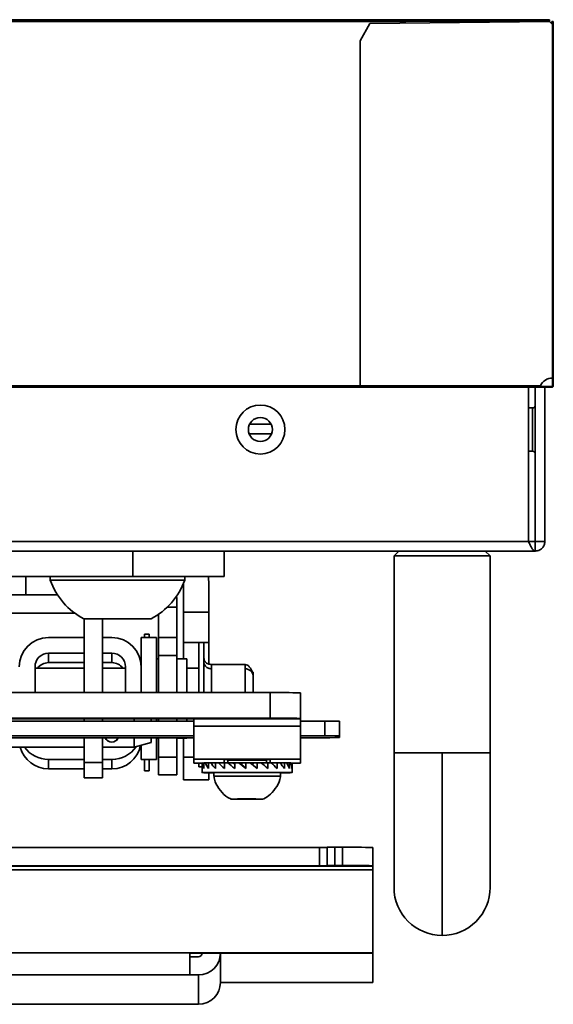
# Model space of a CAD drawing. Header units: millimetres. Extents: x 1 to 1119, y -1 to 863.
# Tile 76 of 211: x 561 to 580, y 556 to 590. Entities that reach past the tile are written whole.
import ezdxf

# ---------------------------------------------------------------- set-up
doc = ezdxf.new("R2010")
doc.units = ezdxf.units.MM

msp = doc.modelspace()

# ---------------------------------------------------------------- linework, layer by layer
at = {"color": 7, "linetype": 'Continuous', "lineweight": 35}
for p, q in [((579.5043, 589.7501), (176.1009, 589.7501)), ((579.5043, 589.7001), (176.1009, 589.7001)), ((574.5026, 589.6835), (181.1026, 589.6835)), ((573.2806, 589.6168), (572.9473, 589.0168)), ((579.514, 589.6835), (573.2806, 589.6168)), ((574.5026, 589.6299), (574.5026, 589.6835)), ((579.5043, 589.7001), (579.5043, 589.7501)), ((579.6139, 589.5835), (579.514, 589.6835)), ((579.5145, 589.6835), (579.514, 589.6835)), ((579.5909, 589.607), (579.5145, 589.6835)), ((579.5909, 589.6065), (579.5909, 589.6835)), ((579.5909, 589.6835), (579.6143, 589.6835)), ((579.6139, 577.3168), (579.6139, 589.5835)), ((579.6143, 589.584), (579.6143, 589.6835)), ((579.6143, 589.6835), (579.641, 589.6835)), ((579.6143, 589.584), (579.641, 589.584)), ((579.641, 589.6835), (579.641, 589.584)), ((579.641, 577.3168), (579.641, 589.584)), ((572.9473, 589.0168), (572.9473, 577.0501)), ((579.6139, 577.3168), (579.641, 577.3168)), ((579.641, 577.3168), (579.6143, 577.3168)), ((579.641, 577.3168), (579.641, 577.0501)), ((572.9473, 577.0501), (400.3343, 577.0501)), ((572.9473, 577.0035), (400.3359, 577.0035)), ((579.1923, 577.0501), (572.9473, 577.0501)), ((572.9473, 577.0501), (572.9473, 576.9968)), ((579.1749, 576.9968), (572.9473, 576.9968)), ((578.7802, 571.6501), (578.7802, 576.9968)), ((579.0159, 571.6501), (579.0159, 576.9968)), ((579.4295, 576.9968), (579.1749, 576.9968)), ((579.4295, 577.0235), (579.1859, 577.0235)), ((579.3713, 577.0268), (579.1868, 577.0268)), ((579.3493, 571.6501), (579.3493, 576.9968)), ((579.5876, 577.0235), (579.4295, 577.0235)), ((579.4295, 576.9968), (579.4295, 577.0235)), ((579.5876, 576.9968), (579.4295, 576.9968)), ((579.5876, 576.9968), (579.5876, 577.0235)), ((579.641, 577.0501), (579.6143, 577.0501)), ((578.9159, 576.2835), (578.7802, 576.2835)), ((569.8535, 575.7168), (569.1051, 575.7168)), ((569.868, 575.3835), (569.0906, 575.3835)), ((578.7802, 574.7835), (578.9159, 574.7835)), ((578.7802, 571.6501), (176.845, 571.6501)), ((578.7802, 571.6501), (579.0159, 571.6501)), ((579.0159, 571.3168), (579.0159, 571.6501)), ((579.0159, 571.6501), (579.3493, 571.6501)), ((176.6093, 571.3168), (579.0159, 571.3168)), ((565.0518, 570.4312), (565.0518, 571.3168)), ((568.2268, 571.3168), (568.2268, 570.4312)), ((574.2826, 571.3168), (574.1159, 571.1501)), ((574.1159, 571.1501), (574.1159, 564.3168)), ((574.1159, 571.1501), (575.7826, 571.1501)), ((575.7826, 571.1501), (577.4493, 571.1501)), ((577.4493, 571.1501), (577.2826, 571.3168)), ((577.4493, 564.3168), (577.4493, 571.1501)), ((548.1184, 570.4312), (565.0518, 570.4312)), ((561.3476, 570.4312), (561.3476, 569.7987)), ((562.1893, 570.4312), (562.1893, 570.3045)), ((568.2268, 570.4312), (565.0518, 570.4312)), ((566.856, 570.3045), (566.856, 570.4312)), ((566.8559, 570.3045), (562.1893, 570.3045)), ((566.812, 570.1772), (566.8116, 570.1918)), ((566.812, 569.2001), (566.812, 570.1772)), ((567.6976, 570.1772), (567.6976, 569.2001)), ((559.7601, 569.7987), (561.3476, 569.7987)), ((561.3476, 569.7987), (562.4429, 569.7987)), ((566.5768, 569.6717), (566.5724, 569.754)), ((566.5768, 569.6717), (566.5768, 569.3728)), ((563.0375, 569.1663), (560.8184, 569.1663)), ((565.9444, 569.1206), (565.9444, 568.3145)), ((566.5768, 569.3728), (566.5768, 568.3145)), ((567.6976, 569.2001), (566.812, 569.2001)), ((566.812, 568.1418), (566.812, 569.2001)), ((567.6976, 569.2001), (567.6976, 568.1418)), ((565.6892, 568.9645), (563.3559, 568.9645)), ((563.3695, 566.4059), (563.3695, 568.9645)), ((564.0019, 566.4059), (564.0019, 568.9645)), ((565.6254, 568.4343), (565.4561, 568.4343)), ((565.4561, 568.3145), (565.4561, 568.4343)), ((565.6254, 568.4343), (565.6254, 568.3145)), ((562.1301, 568.3203), (563.3695, 568.3203)), ((564.0019, 568.3203), (564.3315, 568.3203)), ((565.3475, 568.3145), (565.3475, 566.4059)), ((565.3475, 568.3145), (565.8724, 568.3145)), ((565.8724, 568.3145), (565.8724, 566.4059)), ((565.9444, 568.3145), (566.5768, 568.3145)), ((565.9444, 568.3145), (565.9444, 567.6946)), ((566.5768, 568.3145), (566.5768, 567.6946)), ((567.6976, 568.1418), (566.812, 568.1418)), ((566.812, 567.5737), (566.812, 568.1418)), ((567.3456, 566.4059), (567.3456, 568.1418)), ((567.5149, 568.1418), (567.5149, 566.4059)), ((567.6976, 567.3986), (567.6976, 568.1418)), ((563.3695, 567.7699), (562.1301, 567.7699)), ((562.1301, 567.4464), (562.1301, 567.7699)), ((564.3315, 567.7699), (564.0019, 567.7699)), ((564.3315, 567.4464), (564.3315, 567.7699)), ((565.9444, 567.6946), (566.5768, 567.6946)), ((565.9444, 567.6946), (565.9444, 566.4059)), ((566.5768, 567.6946), (566.5768, 566.4059)), ((563.3695, 567.4464), (562.1301, 567.4464)), ((564.3315, 567.4464), (564.0019, 567.4464)), ((565.9444, 567.5737), (565.8724, 567.5737)), ((566.9307, 567.5737), (566.5768, 567.5737)), ((566.9307, 567.5737), (566.9307, 566.4059)), ((568.95, 567.3832), (567.7901, 567.3832)), ((561.6645, 567.3043), (561.6645, 566.4059)), ((563.3695, 567.2562), (561.6645, 567.2562)), ((564.7971, 567.2562), (564.0019, 567.2562)), ((564.7971, 566.4059), (564.7971, 567.3043)), ((567.3456, 567.2562), (566.9307, 567.2562)), ((569.8143, 566.4059), (543.3559, 566.4059)), ((569.8143, 565.5203), (569.8143, 566.4059)), ((570.8726, 566.3999), (570.8726, 565.5143)), ((543.3559, 565.5203), (569.8143, 565.5203)), ((567.1684, 565.4961), (546.0018, 565.4961)), ((559.6331, 565.4157), (567.1684, 565.4157)), ((563.3695, 565.4157), (563.3695, 565.4961)), ((564.0019, 565.4157), (564.0019, 565.4961)), ((565.1075, 565.4961), (565.1075, 565.4157)), ((565.6953, 565.4961), (565.6953, 565.4157)), ((565.8724, 565.4961), (565.8724, 565.4157)), ((565.9444, 565.4961), (565.9444, 565.4157)), ((566.5768, 565.4961), (566.5768, 565.4157)), ((566.9307, 565.4961), (566.9307, 565.4157)), ((567.1684, 565.4943), (567.1684, 565.4961)), ((570.8726, 565.4943), (567.1684, 565.4943)), ((567.1684, 565.4943), (567.1684, 565.2388)), ((570.8726, 565.5143), (570.8726, 565.4943)), ((570.8726, 565.2388), (570.8726, 565.4943)), ((570.8726, 565.4157), (571.7193, 565.4157)), ((571.7193, 564.9094), (571.7193, 565.4157)), ((572.2273, 565.4128), (572.2273, 564.9065)), ((567.1684, 565.2388), (570.8726, 565.2388)), ((567.1684, 564.0927), (567.1684, 565.2388)), ((570.8726, 565.2388), (570.8726, 564.0927)), ((567.1684, 564.8381), (559.1251, 564.8381)), ((559.6331, 564.9094), (567.1684, 564.9094)), ((563.3695, 563.9779), (563.3695, 564.8381)), ((564.0019, 563.9779), (564.0019, 564.8381)), ((565.1075, 564.8381), (565.1075, 564.5134)), ((565.1075, 564.5134), (565.6953, 564.6709)), ((565.6953, 564.8381), (565.6953, 564.6709)), ((565.8724, 564.8381), (565.8724, 564.0812)), ((565.9444, 564.822), (565.8724, 564.822)), ((565.9444, 564.8381), (565.9444, 564.172)), ((566.5768, 564.8381), (566.5768, 564.172)), ((566.9307, 564.822), (566.5768, 564.822)), ((566.812, 564.1637), (566.812, 564.822)), ((566.9307, 564.8381), (566.9307, 564.822)), ((570.8726, 564.9094), (571.7193, 564.9094)), ((572.2273, 564.9065), (572.2273, 564.8472)), ((559.8924, 564.5134), (563.3695, 564.5134)), ((564.0019, 564.5134), (565.1075, 564.5134)), ((565.3475, 564.5777), (565.3475, 564.0812)), ((575.7826, 564.3168), (575.7826, 557.9835)), ((562.1301, 564.087), (563.3695, 564.087)), ((562.1301, 564.087), (562.1301, 563.7634)), ((563.3695, 563.9779), (564.0019, 563.9779)), ((563.3695, 563.4487), (563.3695, 563.9779)), ((564.0019, 564.087), (564.3315, 564.087)), ((564.0019, 563.4487), (564.0019, 563.9779)), ((564.3315, 564.087), (564.3315, 563.7634)), ((565.3475, 564.0812), (565.8724, 564.0812)), ((565.4561, 563.693), (565.4561, 564.0812)), ((565.6254, 564.0812), (565.6254, 563.693)), ((565.9444, 564.172), (566.5768, 564.172)), ((565.9444, 564.172), (565.9444, 563.552)), ((566.5768, 564.172), (566.5768, 563.552)), ((566.812, 563.3793), (566.812, 564.1637)), ((570.8726, 564.0927), (567.1684, 564.0927)), ((567.1684, 563.9586), (567.1684, 564.0927)), ((567.3456, 563.8272), (567.3456, 563.9552)), ((567.4594, 563.9642), (567.4594, 563.7683)), ((567.4704, 563.965), (567.5224, 563.9649)), ((567.5224, 563.9664), (567.5224, 563.7705)), ((567.5671, 563.9672), (567.6795, 563.9668)), ((567.6795, 563.9685), (567.6795, 563.7726)), ((567.7551, 563.9692), (567.9208, 563.9682)), ((568.0226, 563.9708), (567.9208, 563.9703)), ((567.9208, 563.9703), (567.9208, 563.7743)), ((568.0226, 563.9708), (568.2313, 563.9687)), ((568.2268, 564.0813), (568.2268, 563.9688)), ((568.3528, 563.972), (568.2313, 563.9716)), ((568.2313, 563.9716), (568.2313, 563.7757)), ((568.3528, 563.972), (568.5045, 563.969)), ((568.3881, 564.084), (568.3539, 564.0601)), ((568.3539, 564.06), (568.3539, 563.972)), ((568.5045, 563.969), (568.5914, 563.9351)), ((568.5111, 563.9664), (568.536, 563.9665)), ((568.536, 563.9667), (568.5914, 563.9669)), ((568.536, 563.9667), (568.536, 563.9567)), ((568.5914, 563.9725), (568.5914, 563.7766)), ((568.725, 563.9727), (568.7399, 563.9695)), ((568.7399, 563.9695), (568.8314, 563.9038)), ((568.7429, 563.9674), (568.8314, 563.9676)), ((568.8314, 563.9677), (568.9784, 563.9677)), ((568.8314, 563.9677), (568.8314, 563.9038)), ((568.9784, 563.9728), (568.9784, 563.7769)), ((569.1158, 563.9728), (568.9784, 563.9728)), ((569.1225, 563.9677), (569.1688, 563.9676)), ((569.1688, 563.9676), (569.1736, 563.9677)), ((569.1688, 563.9322), (569.1688, 563.9676)), ((569.1736, 563.9677), (569.1736, 563.9285)), ((569.1736, 563.9677), (569.2454, 563.9675)), ((569.2477, 563.9696), (569.1885, 563.917)), ((569.2477, 563.9696), (569.368, 563.9726)), ((569.368, 563.9726), (569.368, 563.7767)), ((569.5044, 563.9693), (569.7359, 563.9719)), ((569.6872, 564.0601), (569.653, 564.084)), ((569.6872, 563.9713), (569.6872, 564.06)), ((569.7359, 563.9719), (569.7359, 563.7759)), ((569.8551, 563.9715), (569.7359, 563.9719)), ((569.8143, 563.9716), (569.8143, 564.0813)), ((569.8575, 563.9693), (570.0587, 563.9706)), ((570.0587, 563.9706), (570.0587, 563.7747)), ((570.1589, 563.9683), (570.3164, 563.9689)), ((570.3164, 563.9689), (570.3164, 563.773)), ((570.389, 563.9667), (570.4926, 563.9669)), ((570.4926, 563.9669), (570.4926, 563.771)), ((570.5333, 563.9647), (570.5763, 563.9647)), ((570.5763, 563.9647), (570.5763, 563.7688)), ((570.5826, 563.6306), (570.5826, 563.9617)), ((570.8726, 564.0927), (570.8726, 563.9586)), ((563.3695, 563.7634), (562.1301, 563.7634)), ((564.3315, 563.7634), (564.0019, 563.7634)), ((565.4561, 563.693), (565.6254, 563.693)), ((567.3456, 563.8272), (567.4586, 563.8272)), ((567.4584, 563.8112), (567.4584, 563.6306)), ((567.6976, 563.3793), (567.6976, 563.6258)), ((567.8606, 563.6306), (567.8606, 563.5039)), ((568.9784, 563.7904), (568.8314, 563.9038)), ((570.1805, 563.5039), (570.1805, 563.6306)), ((564.0019, 563.4487), (563.3695, 563.4487)), ((566.5768, 563.552), (565.9444, 563.552)), ((567.6976, 563.3793), (566.812, 563.3793)), ((568.5735, 562.716), (568.4806, 562.7128)), ((568.9277, 562.7107), (568.4806, 562.7128)), ((569.1134, 562.7172), (568.5735, 562.716)), ((568.9277, 562.7107), (568.9277, 562.713)), ((569.4676, 562.7118), (568.9277, 562.7107)), ((569.5604, 562.7151), (569.1134, 562.7172)), ((569.2085, 562.7137), (569.211, 562.7139)), ((569.4676, 562.7155), (569.4676, 562.7118)), ((569.4676, 562.7118), (569.5604, 562.7151)), ((559.8924, 561.0324), (571.534, 561.0324)), ((571.534, 561.0324), (571.534, 560.3999)), ((571.7986, 561.0399), (571.7986, 560.4075)), ((572.0632, 561.0415), (572.3277, 561.0415)), ((572.0632, 560.409), (572.0632, 561.0415)), ((572.3277, 560.409), (572.3277, 561.0415)), ((573.3861, 560.4029), (573.3861, 561.0354)), ((559.8924, 560.3999), (571.534, 560.3999)), ((571.7986, 560.4014), (571.7986, 560.4075)), ((572.3277, 560.409), (572.0632, 560.409)), ((573.3861, 560.4029), (573.3861, 560.3852)), ((573.3861, 560.2574), (573.3861, 560.3852)), ((573.3861, 560.2574), (573.3861, 557.3763)), ((567.0361, 557.3763), (567.0361, 556.6125)), ((573.3861, 557.3763), (567.0361, 557.3763)), ((573.3861, 557.3727), (567.0361, 557.3727)), ((567.3349, 557.2449), (567.0361, 557.2449)), ((567.4619, 557.3727), (567.4619, 557.3719)), ((568.0944, 557.3727), (568.0944, 557.3719)), ((568.0944, 557.3719), (568.0944, 556.3534)), ((573.3861, 557.3727), (573.3861, 557.3763)), ((573.3861, 556.3527), (573.3861, 557.3727)), ((567.0361, 556.6125), (507.7694, 556.6125)), ((567.0361, 556.6125), (567.3349, 556.6125)), ((567.3349, 555.594), (567.3349, 556.6125)), ((568.0944, 556.3527), (573.3861, 556.3527)), ((568.0944, 556.3491), (573.3861, 556.3491)), ((573.3861, 556.3491), (573.3861, 556.3527)), ((518.4942, 555.594), (567.0361, 555.594)), ((567.3349, 555.594), (567.0361, 555.594))]:
    msp.add_line(p, q, dxfattribs=at)
at = {"color": 8, "linetype": 'Continuous', "lineweight": 35}
for p, q in [((578.9159, 574.7835), (578.9159, 576.2835)), ((566.2506, 569.3728), (566.5768, 569.3728)), ((567.7901, 567.2304), (567.7901, 567.3832)), ((568.95, 567.3832), (568.95, 567.2304)), ((567.7901, 567.2304), (567.7901, 566.4059)), ((568.95, 567.2304), (568.95, 566.4059)), ((575.7826, 564.3168), (574.1159, 564.3168)), ((577.4493, 564.3168), (575.7826, 564.3168)), ((567.1684, 564.1637), (566.812, 564.1637)), ((573.3861, 560.3852), (559.8924, 560.3852)), ((559.8924, 560.2574), (573.3861, 560.2574)), ((559.8924, 557.3763), (567.0361, 557.3763))]:
    msp.add_line(p, q, dxfattribs=at)
at = {"color": 7, "linetype": 'Continuous', "lineweight": 35, "flags": 128}
for points in [[(567.6689, 570.4312), (567.6757, 570.3995), (567.6976, 570.1772)], [(568.5914, 563.9725), (568.6079, 563.9725), (568.6245, 563.9726), (568.6412, 563.9726), (568.6578, 563.9726), (568.6746, 563.9726), (568.6914, 563.9726), (568.7082, 563.9727), (568.725, 563.9727)], [(569.368, 563.9726), (569.3848, 563.9726), (569.4014, 563.9726), (569.4181, 563.9726), (569.4347, 563.9725), (569.4512, 563.9725), (569.4677, 563.9725), (569.4842, 563.9724), (569.5005, 563.9724)], [(567.8606, 563.6246), (567.6908, 563.6259), (567.5137, 563.6282), (567.4587, 563.6307), (567.5302, 563.6333), (567.7224, 563.6356), (568.0198, 563.6374), (568.3983, 563.6388), (568.8272, 563.6395), (569.2717, 563.6394), (569.6959, 563.6386), (570.0654, 563.6372), (570.3502, 563.6353), (570.5273, 563.6329), (570.5824, 563.6304), (570.5108, 563.6279), (570.3186, 563.6256), (570.1805, 563.6246)], [(569.5929, 562.7134), (569.5851, 562.7147), (569.4912, 562.7159), (569.3258, 562.7167), (569.1138, 562.7172), (568.8876, 562.7172), (568.6817, 562.7166), (568.5274, 562.7157), (568.4481, 562.7145), (568.456, 562.7132), (568.5498, 562.712), (568.7153, 562.7111), (568.9174, 562.7107)]]:
    msp.add_lwpolyline(points, dxfattribs=at)
at = {"color": 7, "linetype": 'Continuous', "lineweight": 35}
for radius in [0.85, 0.4167]:
    msp.add_circle((569.4793, 575.5335), radius, dxfattribs=at)
for centre, radius, start, end in [((579.6139, 576.8501), 0.4667, 90, 154.62307), ((578.9159, 576.3835), 0.1, 270, 0), ((578.9159, 574.6835), 0.1, 0, 90), ((564.5226, 571.1581), 2.4846, 200.09465, 241.99406), ((564.5226, 571.1581), 2.4846, 298.00594, 339.90535), ((562.1302, 567.3043), 1.016, 90.0008, 179.99892), ((564.3315, 567.3043), 1.016, 0.00108, 89.9992), ((562.1301, 567.3043), 0.4657, 89.99944, 179.99964), ((564.3315, 567.3043), 0.4657, 0.00036, 90.00056), ((562.1301, 566.9808), 0.4656, 89.9989, 143.74079), ((564.3315, 566.9808), 0.4656, 36.25921, 90.0011), ((570.0788, 520.2024), 46.2043, 89.01558, 90.32803), ((570.0788, 519.3168), 46.2043, 89.01558, 90.32803), ((571.8463, 543.2523), 22.1637, 89.01506, 90.32838), ((564.3251, 564.9196), 0.2311, 200.63728, 339.36272), ((571.1368, 627.063), 62.2254, 269.756747, 271.004155), ((571.8464, 542.7554), 22.1543, 89.01478, 90.32866), ((562.1302, 564.7795), 1.016, 195.18136, 269.99827), ((562.1301, 565.1029), 1.016, 215.46915, 270.00012), ((564.3315, 564.7794), 1.016, 269.99962, 348.21782), ((564.3315, 565.103), 1.016, 270.00056, 325.69453), ((567.429, 571.7707), 7.8165, 268.08991, 270.2987), ((567.4743, 563.8335), 0.1315, 91.69724, 96.48874), ((567.7034, 554.4183), 9.5499, 90.81802, 91.08614), ((568.1177, 517.9799), 45.9907, 90.45169, 90.54588), ((569.0205, 508.3429), 55.744, 89.18413, 90.81587), ((568.9035, 530.6661), 33.3985, 89.61531, 90.94294), ((569.2716, 543.9022), 20.1621, 88.81893, 90.4089), ((569.5614, 465.8167), 98.1552, 89.652187, 89.709724), ((570.0013, 526.4757), 37.4946, 89.40902, 89.5185), ((570.3798, 556.8604), 7.1074, 88.76628, 89.09068), ((570.5768, 563.9428), 0.0219, 74.56015, 91.18982), ((570.6186, 571.5404), 7.5861, 269.72861, 271.9191), ((569.0205, 495.0504), 68.59, 89.031016, 90.968984), ((568.7885, 511.2727), 52.2395, 89.5409, 91.01773), ((569.4941, 533.9037), 29.6082, 88.67159, 90.55542), ((569.0259, 576.9921), 14.2795, 269.21387, 270.73275), ((569.1504, 597.7775), 35.0669, 269.91763, 270.72314), ((571.6, 572.5817), 11.5495, 269.67228, 270.98491), ((571.997, 549.4922), 11.5495, 89.67174, 90.98437), ((572.5923, 514.8418), 46.2004, 89.01553, 90.32807), ((571.6003, 571.9245), 11.5248, 269.67034, 270.98578), ((571.997, 548.8597), 11.5495, 89.67174, 90.98437), ((572.5923, 514.2093), 46.2004, 89.01553, 90.32807), ((575.7826, 559.6501), 1.6667, 180.01898, 270), ((575.7826, 559.6501), 1.6667, 270, 0.01898), ((567.3349, 557.3719), 0.127, 269.99362, 0.00638), ((567.3349, 557.3719), 0.7595, 270.00005, 359.99882), ((567.3349, 556.3534), 0.7595, 269.99997, 359.9989)]:
    msp.add_arc(centre, radius, start, end, dxfattribs=at)
for major_axis, ratio, start_param, end_param in [((1.5008, -0.646), 0.6709142, 3.5465701, 3.7098969), ((1.4873, -0.9018), 0.5294569, 3.8273707, 3.9906975), ((1.5082, -1.0448), 0.3894566, 4.0316156, 4.1949424), ((1.5346, -1.1335), 0.2574057, 4.2073033, 4.3706301), ((1.5543, -1.1849), 0.1317145, 4.3708191, 4.5341459), ((1.5621, -1.2046), 0.0094621, 4.5293673, 4.6926941), ((1.5563, -1.1941), 0.1124387, 1.4325201, 1.5958469), ((1.538, -1.1527), 0.2370925, 1.2709921, 1.4343189), ((1.5112, -1.0759), 0.3675538, 1.0997496, 1.2630764), ((1.4861, -0.9508), 0.5061197, 0.9056161, 1.0689429), ((1.4877, -0.7329), 0.6499653, 0.6510311, 0.8143579), ((1.5491, -0.2627), 0.7649606, 0.2188356, 0.3821624), ((1.5601, -0.1037), 0.7636908, 3.1564832, 3.2281641)]:
    msp.add_ellipse((569.0205, 563.768), major_axis=major_axis, ratio=ratio, start_param=start_param, end_param=end_param, dxfattribs=at)
for points, knots in [([(579.641, 589.584), (579.6405, 589.5839), (579.6397, 589.5839), (579.6335, 589.5837), (579.6246, 589.5836), (579.6175, 589.5835), (579.6139, 589.5835)], [0, 0, 0, 0, 0.2500453, 0.4999577, 0.7500008, 1, 1, 1, 1]), ([(579.6143, 577.0501), (579.6143, 577.0882), (579.6143, 577.1644), (579.6143, 577.249), (579.6143, 577.3059), (579.6143, 577.3132), (579.6143, 577.3168)], [0, 0, 0, 0, 0.2499955, 0.49999418, 0.74999031, 1, 1, 1, 1]), ([(579.1749, 576.9968), (579.176, 576.9974), (579.1782, 576.9986), (579.1819, 577.0081), (579.1857, 577.022), (579.1892, 577.037), (579.1915, 577.0466), (579.1923, 577.0501)], [0, 0, 0, 0, 0.2171432, 0.4344618, 0.6527048, 0.8720483, 1, 1, 1, 1]), ([(579.5909, 577.0501), (579.5906, 577.0471), (579.5899, 577.041), (579.5845, 577.0332), (579.5768, 577.0278), (579.5707, 577.0271), (579.5676, 577.0268)], [0, 0, 0, 0, 0.2499713, 0.5001373, 0.7501896, 1, 1, 1, 1]), ([(579.6143, 577.0501), (579.6139, 577.0467), (579.6131, 577.0398), (579.6071, 577.031), (579.5983, 577.0247), (579.5912, 577.0239), (579.5876, 577.0235)], [0, 0, 0, 0, 0.2501329, 0.4999478, 0.7500184, 1, 1, 1, 1]), ([(579.641, 577.0501), (579.6402, 577.0433), (579.6386, 577.0294), (579.6265, 577.0118), (579.6088, 576.9993), (579.5947, 576.9976), (579.5876, 576.9968)], [0, 0, 0, 0, 0.247385, 0.4964667, 0.7473159, 1, 1, 1, 1]), ([(579.0159, 571.3168), (578.9963, 571.3218), (578.957, 571.3318), (578.8981, 571.4089), (578.8392, 571.5191), (578.7999, 571.6064), (578.7802, 571.6501)], [0, 0, 0, 0, 0.2499912, 0.4999941, 0.7499988, 1, 1, 1, 1]), ([(579.3493, 571.6501), (579.3443, 571.6064), (579.3342, 571.5191), (579.2572, 571.4089), (579.147, 571.3318), (579.0596, 571.3218), (579.0159, 571.3168)], [0, 0, 0, 0, 0.24999922, 0.49998521, 0.74998715, 1, 1, 1, 1]), ([(567.7901, 567.2304), (567.7511, 567.2347), (567.67, 567.2435), (567.5777, 567.3083), (567.5239, 567.3889), (567.5179, 567.4438), (567.5149, 567.4701)], [0, 0, 0, 0, 0.2702777, 0.562423, 0.7897439, 1, 1, 1, 1]), ([(567.7901, 567.3832), (567.7493, 567.3855), (567.6912, 567.3888), (567.6213, 567.4238), (567.5892, 567.45), (567.5695, 567.4714), (567.5528, 567.496), (567.5397, 567.5231), (567.5303, 567.5503), (567.5206, 567.5907), (567.5166, 567.6297), (567.516, 567.6318), (567.5157, 567.6331)], [0, 0, 0, 0, 0.2456341, 0.3494931, 0.3940034, 0.4334854, 0.4693572, 0.5053571, 0.5472804, 0.6012124, 0.7656498, 1, 1, 1, 1]), ([(569.2252, 566.9907), (569.2252, 567.0287), (569.2252, 567.1033), (569.2251, 567.1186), (569.2248, 567.1034), (569.2191, 567.1044), (569.2137, 567.1125), (569.2088, 567.1216), (569.2023, 567.1345), (569.1943, 567.1506), (569.1851, 567.169), (569.1697, 567.1983), (569.1465, 567.2381), (569.1006, 567.3033), (569.0336, 567.3682), (568.9787, 567.3781), (568.95, 567.3832)], [0, 0, 0, 0, 0.1975427, 0.3881361, 0.5213864, 0.5632595, 0.5788155, 0.591754, 0.6034032, 0.6153989, 0.6290975, 0.6452749, 0.6859834, 0.7374564, 0.8632856, 1, 1, 1, 1]), ([(569.2252, 566.9907), (569.2204, 567.0247), (569.2103, 567.0954), (569.1358, 567.1758), (569.0433, 567.2226), (568.9803, 567.2279), (568.95, 567.2304)], [0, 0, 0, 0, 0.2702738, 0.562418, 0.7897302, 1, 1, 1, 1]), ([(569.2252, 566.4059), (569.2252, 566.4593), (569.2252, 566.6173), (569.2252, 566.8322), (569.2252, 566.9422), (569.2252, 566.9907)], [0, 0, 0, 0, 0.2215311, 0.6562901, 1, 1, 1, 1]), ([(564.1065, 564.8381), (564.1078, 564.8295), (564.1123, 564.7988), (564.1472, 564.7579), (564.1871, 564.726), (564.2165, 564.7184), (564.221, 564.7173)], [0, 0, 0, 0, 0.1535581, 0.5430358, 0.929991, 1, 1, 1, 1]), ([(564.4366, 564.7205), (564.4516, 564.727), (564.4879, 564.7427), (564.5276, 564.7829), (564.5396, 564.8203), (564.5454, 564.8381)], [0, 0, 0, 0, 0.2687542, 0.6522654, 1, 1, 1, 1]), ([(574.1159, 564.3168), (574.1159, 564.1276), (574.1159, 563.7129), (574.1159, 563.0453), (574.1159, 562.2996), (574.1159, 561.5189), (574.1159, 560.7721), (574.1159, 560.1553), (574.1159, 559.7316), (574.1159, 559.6773), (574.1159, 559.6501)], [0, 0, 0, 0, 0.0775187, 0.1699337, 0.2779851, 0.4015993, 0.5394018, 0.6883556, 0.8437891, 1, 1, 1, 1]), ([(577.4493, 559.6501), (577.4493, 559.6689), (577.4493, 559.707), (577.4493, 560.0168), (577.4493, 560.5067), (577.4493, 561.1615), (577.4493, 561.9227), (577.4493, 562.7322), (577.4493, 563.5356), (577.4493, 564.0642), (577.4493, 564.3168)], [0, 0, 0, 0, 0.1296721, 0.2637342, 0.3991921, 0.5328561, 0.6617647, 0.7835382, 0.8965628, 1, 1, 1, 1]), ([(567.8744, 563.5022), (567.8857, 563.4388), (567.918, 563.2588), (568.0849, 563.003), (568.2764, 562.7984), (568.4186, 562.7353), (568.4528, 562.7202)], [0, 0, 0, 0, 0.1899003, 0.5396577, 0.8894247, 1, 1, 1, 1]), ([(569.5997, 562.724), (569.6789, 562.7714), (569.8601, 562.88), (570.0536, 563.1484), (570.1686, 563.372), (570.1769, 563.496), (570.1774, 563.5024)], [0, 0, 0, 0, 0.2742603, 0.6275251, 0.9807982, 1, 1, 1, 1])]:
    msp.add_open_spline(points, degree=3, knots=knots, dxfattribs=at)

doc.saveas('drawing.dxf')
